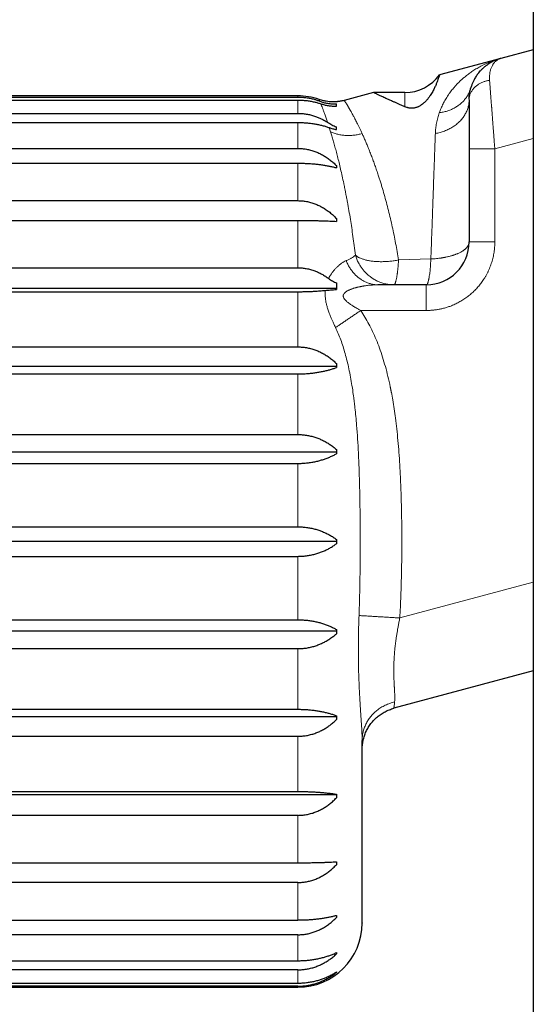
# Model space of a CAD drawing. Header units: millimetres. Extents: x 8 to 945, y 12 to 444.
# Tile 36 of 40: x 722 to 734, y 383 to 406. Entities that reach past the tile are written whole.
import ezdxf

# ---------------------------------------------------------------- set-up
doc = ezdxf.new("R2010")
doc.units = ezdxf.units.MM

msp = doc.modelspace()

# ---------------------------------------------------------------- linework, layer by layer
at = {"color": 7, "linetype": 'Continuous', "lineweight": 30}
for p, q in [((734.102, 418.038), (734.102, 366.5)), ((733.343, 405.274), (731.912, 404.891)), ((734.102, 405.478), (733.343, 405.274)), ((728.602, 404.4), (711.602, 404.4)), ((711.602, 404.373), (728.602, 404.373)), ((730.37, 404.478), (729.684, 404.294)), ((731.102, 404.478), (730.37, 404.478)), ((711.602, 404.301), (728.602, 404.301)), ((711.602, 403.992), (728.602, 403.992)), ((711.602, 403.779), (728.602, 403.779)), ((729.502, 403.613), (729.502, 403.677)), ((711.602, 403.174), (728.602, 403.174)), ((732.602, 403.166), (732.602, 400.992)), ((711.602, 402.83), (728.602, 402.83)), ((729.502, 402.772), (729.502, 402.722)), ((711.602, 401.955), (728.602, 401.955)), ((711.602, 401.494), (728.602, 401.494)), ((729.502, 401.539), (729.502, 401.472)), ((711.602, 400.388), (728.602, 400.388)), ((730.48, 399.992), (730.466, 399.993)), ((730.48, 399.992), (730.468, 399.992)), ((731.602, 399.992), (730.48, 399.992)), ((729.502, 399.907), (710.472, 399.907)), ((711.602, 399.831), (728.602, 399.831)), ((711.602, 398.542), (728.602, 398.542)), ((729.502, 398.154), (729.502, 398.062)), ((729.502, 398.088), (710.472, 398.088)), ((711.602, 397.913), (728.602, 397.913)), ((711.602, 396.498), (728.602, 396.498)), ((729.502, 396.09), (710.472, 396.09)), ((711.602, 395.824), (728.602, 395.824)), ((711.602, 394.344), (728.602, 394.344)), ((729.502, 394), (710.472, 394)), ((711.602, 393.656), (728.602, 393.656)), ((711.602, 392.176), (728.602, 392.176)), ((729.502, 391.91), (710.472, 391.91)), ((711.602, 391.502), (728.602, 391.502)), ((734.102, 390.984), (730.843, 390.111)), ((729.502, 389.912), (710.472, 389.912)), ((711.602, 390.087), (728.602, 390.087)), ((729.502, 389.938), (729.502, 389.846)), ((711.602, 389.458), (728.602, 389.458)), ((730.102, 389.373), (730.102, 389.378)), ((730.102, 389.373), (730.102, 389.359)), ((730.103, 389.186), (730.104, 389.206)), ((730.102, 389.147), (730.102, 389.165)), ((729.502, 388.093), (710.472, 388.093)), ((711.602, 388.169), (728.602, 388.169)), ((729.502, 388.104), (729.502, 388.023)), ((728.602, 387.612), (711.602, 387.612)), ((711.602, 386.506), (728.602, 386.506)), ((729.502, 386.528), (729.502, 386.461)), ((728.602, 386.045), (711.602, 386.045)), ((711.602, 385.17), (728.602, 385.17)), ((729.502, 385.278), (729.502, 385.228)), ((728.602, 384.826), (711.602, 384.826)), ((729.502, 384.41), (729.502, 384.379)), ((711.602, 384.221), (728.602, 384.221)), ((728.602, 384.008), (711.602, 384.008)), ((711.602, 383.699), (728.602, 383.699)), ((728.602, 383.627), (711.602, 383.627)), ((711.602, 383.6), (728.602, 383.6))]:
    msp.add_line(p, q, dxfattribs=at)
at = {"color": 252, "linetype": 'Continuous', "lineweight": 0}
for p, q in [((728.602, 404.373), (728.602, 404.4)), ((731.102, 404.145), (731.102, 404.478)), ((728.602, 403.992), (728.602, 404.301)), ((728.602, 403.174), (728.602, 403.779)), ((729.366, 403.563), (729.336, 403.659)), ((733.202, 403.166), (734.102, 403.407)), ((733.202, 400.992), (733.202, 403.166)), ((728.602, 401.955), (728.602, 402.83)), ((728.602, 400.388), (728.602, 401.494)), ((732.602, 400.992), (733.202, 400.992)), ((730.954, 400.571), (731.709, 400.595)), ((731.602, 399.992), (731.602, 399.392)), ((728.602, 398.542), (728.602, 399.831)), ((730.07, 399.392), (731.602, 399.392)), ((728.602, 396.498), (728.602, 397.913)), ((728.602, 394.344), (728.602, 395.824)), ((728.602, 392.176), (728.602, 393.656)), ((734.102, 393.054), (730.982, 392.218)), ((728.602, 390.087), (728.602, 391.502)), ((728.602, 388.169), (728.602, 389.458)), ((728.602, 386.506), (728.602, 387.612)), ((728.602, 385.17), (728.602, 386.045)), ((728.602, 384.221), (728.602, 384.826)), ((728.602, 383.699), (728.602, 384.008)), ((728.602, 383.6), (728.602, 383.627))]:
    msp.add_line(p, q, dxfattribs=at)
at = {"color": 7, "linetype": 'Continuous', "lineweight": 30, "flags": 128}
for points in [[(729.502, 396.149), (729.502, 396.136), (729.502, 396.124), (729.502, 396.112), (729.502, 396.1), (729.502, 396.088), (729.502, 396.076), (729.502, 396.063), (729.502, 396.051)], [(729.502, 394.05), (729.502, 394.037), (729.502, 394.025), (729.502, 394.012), (729.502, 394), (729.502, 393.988), (729.502, 393.975), (729.502, 393.963), (729.502, 393.95)], [(729.502, 391.949), (729.502, 391.937), (729.502, 391.924), (729.502, 391.912), (729.502, 391.9), (729.502, 391.888), (729.502, 391.876), (729.502, 391.864), (729.502, 391.851)], [(729.502, 383.961), (729.502, 383.959), (729.502, 383.958), (729.502, 383.957), (729.502, 383.955), (729.502, 383.954), (729.502, 383.953), (729.502, 383.951), (729.502, 383.95)]]:
    msp.add_lwpolyline(points, dxfattribs=at)
at = {"color": 7, "linetype": 'Continuous', "lineweight": 30}
for centre, radius, start, end in [((731.102, 405.478), 1, 270, 324.0275), ((728.602, 402.9), 1.5, 70.6986, 90), ((731.602, 400.992), 1, 270, 0), ((728.602, 385.1), 1.5, 270, 0)]:
    msp.add_arc(centre, radius, start, end, dxfattribs=at)
for points, knots in [([(733.343, 405.274), (733.335, 405.272), (733.318, 405.267), (733.29, 405.258), (733.265, 405.25), (733.239, 405.24), (733.204, 405.226), (733.162, 405.207), (733.113, 405.181), (733.079, 405.161), (733.063, 405.15)], [0, 0, 0, 0, 0.104813, 0.1965956, 0.278726, 0.3688723, 0.4672057, 0.6469418, 0.8259246, 1, 1, 1, 1]), ([(732.791, 404.893), (732.794, 404.898), (732.802, 404.908), (732.813, 404.923), (732.833, 404.948), (732.863, 404.983), (732.907, 405.028), (732.958, 405.074), (733.013, 405.118), (733.053, 405.144), (733.072, 405.156)], [0, 0, 0, 0, 0.04368, 0.094624, 0.145872, 0.289673, 0.450694, 0.628945, 0.824432, 1, 1, 1, 1]), ([(731.912, 404.89), (731.912, 404.89), (731.912, 404.89), (731.908, 404.878), (731.901, 404.856), (731.89, 404.824), (731.875, 404.781), (731.855, 404.728), (731.834, 404.676), (731.813, 404.628), (731.796, 404.59), (731.775, 404.549), (731.752, 404.505), (731.726, 404.459), (731.696, 404.411), (731.66, 404.359), (731.624, 404.314), (731.591, 404.277), (731.563, 404.249), (731.531, 404.22), (731.497, 404.194), (731.462, 404.171), (731.431, 404.154), (731.401, 404.14), (731.374, 404.13), (731.345, 404.122), (731.317, 404.116), (731.291, 404.113), (731.262, 404.111), (731.231, 404.112), (731.199, 404.116), (731.172, 404.122), (731.138, 404.131), (731.117, 404.139), (731.102, 404.145)], [0, 0, 0, 0, 0.050675, 0.122619, 0.194694, 0.267174, 0.339796, 0.412469, 0.485312, 0.52202, 0.558756, 0.595589, 0.632461, 0.668795, 0.705191, 0.741859, 0.77868, 0.796849, 0.815075, 0.833584, 0.852276, 0.865226, 0.878422, 0.886948, 0.895675, 0.904219, 0.913091, 0.920581, 0.928244, 0.940401, 0.952883, 0.964499, 0.976201, 1, 1, 1, 1]), ([(732.792, 404.895), (732.784, 404.884), (732.767, 404.859), (732.742, 404.818), (732.715, 404.77), (732.688, 404.714), (732.661, 404.649), (732.646, 404.6), (732.638, 404.574)], [0, 0, 0, 0, 0.138271, 0.283063, 0.436207, 0.605154, 0.792677, 1, 1, 1, 1]), ([(732.603, 404.321), (732.603, 404.343), (732.604, 404.393), (732.614, 404.47), (732.627, 404.536), (732.639, 404.575), (732.643, 404.587)], [0, 0, 0, 0, 0.245017, 0.544524, 0.853167, 1, 1, 1, 1]), ([(728.602, 404.373), (728.634, 404.373), (728.697, 404.371), (728.792, 404.361), (728.887, 404.345), (728.973, 404.325), (729.048, 404.302), (729.091, 404.286), (729.113, 404.278)], [0, 0, 0, 0, 0.179233, 0.35847, 0.543188, 0.727919, 0.863714, 1, 1, 1, 1]), ([(731.102, 404.145), (731.078, 404.155), (731.029, 404.176), (730.96, 404.207), (730.894, 404.236), (730.824, 404.267), (730.752, 404.299), (730.686, 404.329), (730.631, 404.354), (730.585, 404.375), (730.544, 404.395), (730.507, 404.412), (730.475, 404.427), (730.447, 404.441), (730.423, 404.452), (730.401, 404.462), (730.383, 404.471), (730.373, 404.476), (730.369, 404.478), (730.37, 404.477), (730.37, 404.477)], [0, 0, 0, 0, 0.052946, 0.105934, 0.159051, 0.212214, 0.28388, 0.355663, 0.410144, 0.464626, 0.51933, 0.574033, 0.626987, 0.679993, 0.733163, 0.786387, 0.858297, 0.930346, 0.985146, 1, 1, 1, 1]), ([(728.602, 404.301), (728.634, 404.301), (728.698, 404.3), (728.793, 404.292), (728.888, 404.279), (728.978, 404.261), (729.062, 404.24), (729.112, 404.224), (729.138, 404.216)], [0, 0, 0, 0, 0.170888, 0.341779, 0.517941, 0.694114, 0.846675, 1, 1, 1, 1]), ([(729.685, 404.294), (729.668, 404.29), (729.636, 404.282), (729.593, 404.274), (729.559, 404.269), (729.531, 404.265), (729.495, 404.262), (729.451, 404.26), (729.392, 404.26), (729.331, 404.264), (729.278, 404.271), (729.236, 404.278), (729.198, 404.286), (729.15, 404.298), (729.116, 404.31), (729.098, 404.316)], [0, 0, 0, 0, 0.092416, 0.165825, 0.220225, 0.26388, 0.308433, 0.398177, 0.488266, 0.602904, 0.708698, 0.753802, 0.818596, 0.903346, 1, 1, 1, 1]), ([(729.113, 404.278), (729.142, 404.267), (729.201, 404.246), (729.28, 404.228), (729.346, 404.218), (729.397, 404.213), (729.45, 404.211), (729.485, 404.212), (729.502, 404.213)], [0, 0, 0, 0, 0.2397883, 0.4828862, 0.6105206, 0.7387727, 0.8690269, 1, 1, 1, 1]), ([(729.138, 404.216), (729.165, 404.207), (729.22, 404.19), (729.31, 404.173), (729.404, 404.161), (729.469, 404.16), (729.502, 404.16)], [0, 0, 0, 0, 0.24046, 0.484284, 0.739913, 1, 1, 1, 1]), ([(729.502, 404.16), (729.502, 404.17), (729.502, 404.19), (729.502, 404.205), (729.502, 404.213)], [0, 0, 0, 0, 0.4998607, 1, 1, 1, 1]), ([(732.602, 404.308), (732.602, 404.285), (732.602, 404.238), (732.602, 404.161), (732.602, 404.079), (732.602, 403.991), (732.602, 403.898), (732.602, 403.8), (732.602, 403.699), (732.602, 403.596), (732.602, 403.491), (732.602, 403.385), (732.602, 403.276), (732.602, 403.203), (732.602, 403.166)], [0, 0, 0, 0, 0.083388, 0.166049, 0.248463, 0.331115, 0.414485, 0.499041, 0.583002, 0.666171, 0.748998, 0.831944, 0.915462, 1, 1, 1, 1]), ([(728.602, 403.992), (728.635, 403.991), (728.701, 403.99), (728.799, 403.977), (728.897, 403.958), (728.989, 403.931), (729.073, 403.9), (729.149, 403.866), (729.224, 403.828), (729.272, 403.798), (729.295, 403.783)], [0, 0, 0, 0, 0.132116, 0.264235, 0.400685, 0.537145, 0.651763, 0.766388, 0.88319, 1, 1, 1, 1]), ([(728.602, 403.779), (728.635, 403.779), (728.701, 403.778), (728.801, 403.772), (728.9, 403.761), (728.995, 403.747), (729.086, 403.73), (729.173, 403.709), (729.257, 403.686), (729.309, 403.668), (729.336, 403.659)], [0, 0, 0, 0, 0.124274, 0.249563, 0.377992, 0.507466, 0.628746, 0.750791, 0.875053, 1, 1, 1, 1]), ([(729.295, 403.783), (729.312, 403.773), (729.344, 403.753), (729.395, 403.725), (729.447, 403.699), (729.484, 403.685), (729.502, 403.677)], [0, 0, 0, 0, 0.248228, 0.497082, 0.748107, 1, 1, 1, 1]), ([(729.336, 403.659), (729.362, 403.65), (729.414, 403.633), (729.473, 403.62), (729.502, 403.613)], [0, 0, 0, 0, 0.49638, 1, 1, 1, 1]), ([(728.602, 403.174), (728.635, 403.173), (728.702, 403.171), (728.801, 403.158), (728.901, 403.136), (728.997, 403.105), (729.09, 403.067), (729.179, 403.022), (729.265, 402.97), (729.348, 402.911), (729.428, 402.845), (729.477, 402.796), (729.502, 402.772)], [0, 0, 0, 0, 0.097172, 0.195144, 0.29559, 0.396858, 0.494014, 0.591815, 0.691489, 0.791739, 0.895608, 1, 1, 1, 1]), ([(728.602, 402.83), (728.635, 402.829), (728.702, 402.829), (728.801, 402.825), (728.901, 402.819), (728.997, 402.811), (729.09, 402.801), (729.179, 402.789), (729.265, 402.775), (729.348, 402.759), (729.428, 402.741), (729.477, 402.728), (729.502, 402.722)], [0, 0, 0, 0, 0.097172, 0.195144, 0.29559, 0.396858, 0.494014, 0.591815, 0.691489, 0.791739, 0.895608, 1, 1, 1, 1]), ([(728.602, 401.955), (728.635, 401.954), (728.702, 401.952), (728.801, 401.938), (728.901, 401.915), (728.997, 401.884), (729.09, 401.844), (729.179, 401.798), (729.265, 401.744), (729.348, 401.683), (729.428, 401.615), (729.477, 401.564), (729.502, 401.539)], [0, 0, 0, 0, 0.097172, 0.195144, 0.29559, 0.396858, 0.494014, 0.591815, 0.691489, 0.791739, 0.895608, 1, 1, 1, 1]), ([(728.602, 401.494), (728.635, 401.494), (728.702, 401.494), (728.801, 401.493), (728.901, 401.492), (728.997, 401.49), (729.09, 401.488), (729.179, 401.486), (729.265, 401.483), (729.348, 401.48), (729.428, 401.476), (729.477, 401.474), (729.502, 401.472)], [0, 0, 0, 0, 0.097172, 0.195144, 0.29559, 0.396858, 0.494014, 0.591815, 0.691489, 0.791739, 0.895608, 1, 1, 1, 1]), ([(728.602, 400.388), (728.635, 400.387), (728.701, 400.386), (728.8, 400.372), (728.899, 400.35), (728.993, 400.319), (729.081, 400.283), (729.164, 400.241), (729.244, 400.193), (729.295, 400.157), (729.321, 400.138)], [0, 0, 0, 0, 0.12694, 0.2549102, 0.3860665, 0.5182816, 0.637048, 0.7564997, 0.8779413, 1, 1, 1, 1]), ([(729.321, 400.138), (729.335, 400.128), (729.363, 400.108), (729.407, 400.081), (729.454, 400.056), (729.486, 400.042), (729.502, 400.035)], [0, 0, 0, 0, 0.2475229, 0.49606, 0.7475642, 1, 1, 1, 1]), ([(729.502, 400.035), (729.502, 400.01), (729.502, 399.96), (729.502, 399.907), (729.502, 399.881)], [0, 0, 0, 0, 0.499875, 1, 1, 1, 1]), ([(730.468, 399.992), (730.468, 399.992), (730.467, 399.993), (730.466, 399.993), (730.466, 399.993)], [0, 0, 0, 0, 0.498738, 1, 1, 1, 1]), ([(728.602, 399.831), (728.634, 399.831), (728.699, 399.831), (728.797, 399.834), (728.894, 399.837), (728.98, 399.841), (729.054, 399.846), (729.118, 399.851), (729.181, 399.856), (729.221, 399.86), (729.241, 399.862)], [0, 0, 0, 0, 0.142855, 0.286832, 0.434276, 0.582871, 0.686296, 0.790073, 0.894875, 1, 1, 1, 1]), ([(729.241, 399.862), (729.261, 399.864), (729.302, 399.868), (729.366, 399.873), (729.433, 399.878), (729.479, 399.88), (729.502, 399.881)], [0, 0, 0, 0, 0.247315, 0.495726, 0.747356, 1, 1, 1, 1]), ([(728.602, 398.542), (728.635, 398.541), (728.702, 398.54), (728.801, 398.527), (728.901, 398.505), (728.997, 398.476), (729.09, 398.439), (729.179, 398.396), (729.265, 398.345), (729.348, 398.288), (729.428, 398.224), (729.477, 398.177), (729.502, 398.154)], [0, 0, 0, 0, 0.097172, 0.195144, 0.29559, 0.396858, 0.494014, 0.591815, 0.691489, 0.791739, 0.895608, 1, 1, 1, 1]), ([(728.602, 397.913), (728.635, 397.914), (728.702, 397.914), (728.801, 397.919), (728.901, 397.927), (728.997, 397.939), (729.09, 397.953), (729.179, 397.97), (729.265, 397.989), (729.348, 398.011), (729.428, 398.035), (729.477, 398.053), (729.502, 398.062)], [0, 0, 0, 0, 0.097172, 0.195144, 0.29559, 0.396858, 0.494014, 0.591815, 0.691489, 0.791739, 0.895608, 1, 1, 1, 1]), ([(728.602, 396.498), (728.635, 396.497), (728.702, 396.496), (728.801, 396.484), (728.901, 396.465), (728.997, 396.438), (729.09, 396.405), (729.179, 396.366), (729.265, 396.321), (729.348, 396.269), (729.428, 396.212), (729.477, 396.17), (729.502, 396.149)], [0, 0, 0, 0, 0.097172, 0.195144, 0.29559, 0.396858, 0.494014, 0.591815, 0.691489, 0.791739, 0.895608, 1, 1, 1, 1]), ([(728.602, 395.824), (728.635, 395.825), (728.702, 395.826), (728.801, 395.833), (728.901, 395.846), (728.997, 395.863), (729.09, 395.885), (729.179, 395.91), (729.265, 395.939), (729.348, 395.973), (729.428, 396.01), (729.477, 396.037), (729.502, 396.051)], [0, 0, 0, 0, 0.097172, 0.195144, 0.29559, 0.396858, 0.494014, 0.591815, 0.691489, 0.791739, 0.895608, 1, 1, 1, 1]), ([(728.602, 394.344), (728.635, 394.344), (728.702, 394.342), (728.801, 394.332), (728.901, 394.316), (728.997, 394.294), (729.09, 394.266), (729.179, 394.233), (729.265, 394.195), (729.348, 394.152), (729.428, 394.103), (729.477, 394.068), (729.502, 394.05)], [0, 0, 0, 0, 0.097172, 0.195144, 0.29559, 0.396858, 0.494014, 0.591815, 0.691488, 0.791739, 0.895608, 1, 1, 1, 1]), ([(728.602, 393.656), (728.635, 393.656), (728.702, 393.658), (728.801, 393.668), (728.901, 393.684), (728.997, 393.706), (729.09, 393.734), (729.179, 393.767), (729.265, 393.805), (729.348, 393.848), (729.428, 393.897), (729.477, 393.932), (729.502, 393.95)], [0, 0, 0, 0, 0.097172, 0.195144, 0.29559, 0.396858, 0.494014, 0.591815, 0.691488, 0.791739, 0.895608, 1, 1, 1, 1]), ([(728.602, 392.176), (728.635, 392.175), (728.702, 392.174), (728.801, 392.167), (728.901, 392.154), (728.997, 392.137), (729.09, 392.115), (729.179, 392.09), (729.265, 392.061), (729.348, 392.027), (729.428, 391.99), (729.477, 391.963), (729.502, 391.949)], [0, 0, 0, 0, 0.097172, 0.195144, 0.29559, 0.396858, 0.494014, 0.591815, 0.691489, 0.791739, 0.895608, 1, 1, 1, 1]), ([(728.602, 391.502), (728.635, 391.503), (728.702, 391.504), (728.801, 391.516), (728.901, 391.535), (728.997, 391.562), (729.09, 391.595), (729.179, 391.634), (729.265, 391.679), (729.348, 391.731), (729.428, 391.788), (729.477, 391.83), (729.502, 391.851)], [0, 0, 0, 0, 0.097172, 0.195144, 0.29559, 0.396858, 0.494014, 0.591815, 0.691489, 0.791739, 0.895608, 1, 1, 1, 1]), ([(728.602, 390.087), (728.635, 390.086), (728.702, 390.086), (728.801, 390.081), (728.901, 390.073), (728.997, 390.061), (729.09, 390.047), (729.179, 390.03), (729.265, 390.011), (729.348, 389.989), (729.428, 389.965), (729.477, 389.947), (729.502, 389.938)], [0, 0, 0, 0, 0.097172, 0.195144, 0.29559, 0.396858, 0.494014, 0.591815, 0.691489, 0.791739, 0.895608, 1, 1, 1, 1]), ([(728.602, 389.458), (728.635, 389.459), (728.702, 389.46), (728.801, 389.473), (728.901, 389.495), (728.997, 389.524), (729.09, 389.561), (729.179, 389.604), (729.265, 389.655), (729.348, 389.712), (729.428, 389.776), (729.477, 389.823), (729.502, 389.846)], [0, 0, 0, 0, 0.097172, 0.195144, 0.29559, 0.396858, 0.494014, 0.591815, 0.691489, 0.791739, 0.895608, 1, 1, 1, 1]), ([(730.102, 386.19), (730.102, 386.244), (730.102, 386.352), (730.102, 386.528), (730.102, 386.713), (730.102, 386.908), (730.102, 387.114), (730.102, 387.329), (730.102, 387.554), (730.102, 387.788), (730.102, 388.03), (730.102, 388.28), (730.102, 388.538), (730.102, 388.803), (730.102, 389.076), (730.102, 389.264), (730.102, 389.359)], [0, 0, 0, 0, 0.0716637, 0.1430829, 0.2143568, 0.2855854, 0.3568688, 0.4283071, 0.4999993, 0.5716635, 0.6430828, 0.7143568, 0.7855854, 0.8568689, 0.9283073, 1, 1, 1, 1]), ([(728.602, 388.169), (728.635, 388.169), (728.702, 388.169), (728.801, 388.166), (728.901, 388.163), (728.997, 388.158), (729.09, 388.152), (729.179, 388.144), (729.265, 388.136), (729.348, 388.126), (729.428, 388.116), (729.477, 388.108), (729.502, 388.104)], [0, 0, 0, 0, 0.097172, 0.195144, 0.29559, 0.396858, 0.494014, 0.591815, 0.691489, 0.791739, 0.895608, 1, 1, 1, 1]), ([(728.602, 387.612), (728.635, 387.613), (728.702, 387.614), (728.801, 387.628), (728.901, 387.651), (728.997, 387.682), (729.09, 387.721), (729.179, 387.767), (729.265, 387.82), (729.348, 387.881), (729.428, 387.948), (729.477, 387.998), (729.502, 388.023)], [0, 0, 0, 0, 0.097172, 0.195144, 0.29559, 0.396858, 0.494014, 0.591815, 0.691489, 0.791739, 0.895608, 1, 1, 1, 1]), ([(728.602, 386.506), (728.635, 386.506), (728.702, 386.506), (728.801, 386.507), (728.901, 386.508), (728.997, 386.51), (729.09, 386.512), (729.179, 386.514), (729.265, 386.517), (729.348, 386.52), (729.428, 386.524), (729.477, 386.526), (729.502, 386.528)], [0, 0, 0, 0, 0.097172, 0.195144, 0.29559, 0.396858, 0.494014, 0.591815, 0.691489, 0.791739, 0.895608, 1, 1, 1, 1]), ([(728.602, 386.045), (728.635, 386.046), (728.702, 386.048), (728.801, 386.062), (728.901, 386.085), (728.997, 386.116), (729.09, 386.156), (729.179, 386.202), (729.265, 386.256), (729.348, 386.317), (729.428, 386.385), (729.477, 386.436), (729.502, 386.461)], [0, 0, 0, 0, 0.097172, 0.195144, 0.29559, 0.396858, 0.494014, 0.591815, 0.691489, 0.791739, 0.895608, 1, 1, 1, 1]), ([(730.102, 385.101), (730.102, 385.1), (730.102, 385.1), (730.102, 385.105), (730.102, 385.115), (730.102, 385.131), (730.102, 385.152), (730.102, 385.179), (730.102, 385.213), (730.102, 385.253), (730.102, 385.3), (730.102, 385.352), (730.102, 385.411), (730.102, 385.475), (730.102, 385.544), (730.102, 385.632), (730.102, 385.741), (730.102, 385.877), (730.102, 386.026), (730.102, 386.135), (730.102, 386.19)], [0, 0, 0, 0, 0.021771, 0.070843, 0.119921, 0.169036, 0.218217, 0.267495, 0.320243, 0.372907, 0.425521, 0.478124, 0.530752, 0.583441, 0.636228, 0.686591, 0.764938, 0.843208, 0.921522, 1, 1, 1, 1]), ([(728.602, 385.17), (728.635, 385.171), (728.702, 385.171), (728.801, 385.175), (728.901, 385.181), (728.997, 385.189), (729.09, 385.199), (729.179, 385.211), (729.265, 385.225), (729.348, 385.241), (729.428, 385.259), (729.477, 385.272), (729.502, 385.278)], [0, 0, 0, 0, 0.097172, 0.195144, 0.29559, 0.396858, 0.494014, 0.591815, 0.691489, 0.791739, 0.895608, 1, 1, 1, 1]), ([(728.602, 384.826), (728.634, 384.827), (728.698, 384.828), (728.793, 384.841), (728.889, 384.861), (728.981, 384.889), (729.069, 384.924), (729.157, 384.966), (729.247, 385.018), (729.337, 385.081), (729.423, 385.151), (729.476, 385.202), (729.502, 385.228)], [0, 0, 0, 0, 0.093393, 0.187495, 0.283788, 0.380809, 0.471344, 0.56241, 0.670031, 0.778398, 0.888882, 1, 1, 1, 1]), ([(728.602, 384.221), (728.635, 384.221), (728.702, 384.222), (728.801, 384.228), (728.901, 384.239), (728.997, 384.253), (729.09, 384.271), (729.179, 384.292), (729.265, 384.317), (729.348, 384.345), (729.428, 384.375), (729.477, 384.398), (729.502, 384.41)], [0, 0, 0, 0, 0.097172, 0.195144, 0.29559, 0.396858, 0.494014, 0.591815, 0.691489, 0.791739, 0.895608, 1, 1, 1, 1]), ([(728.602, 384.008), (728.635, 384.009), (728.702, 384.01), (728.801, 384.023), (728.901, 384.043), (728.997, 384.071), (729.09, 384.107), (729.179, 384.148), (729.265, 384.196), (729.348, 384.251), (729.428, 384.312), (729.477, 384.356), (729.502, 384.379)], [0, 0, 0, 0, 0.097172, 0.195144, 0.29559, 0.396858, 0.494014, 0.591815, 0.691489, 0.791739, 0.895608, 1, 1, 1, 1]), ([(728.602, 383.699), (728.635, 383.699), (728.702, 383.7), (728.801, 383.709), (728.901, 383.723), (728.997, 383.743), (729.09, 383.768), (729.179, 383.798), (729.265, 383.831), (729.348, 383.87), (729.428, 383.913), (729.477, 383.945), (729.502, 383.961)], [0, 0, 0, 0, 0.097172, 0.195144, 0.29559, 0.396858, 0.494014, 0.591815, 0.691488, 0.791739, 0.895608, 1, 1, 1, 1]), ([(728.602, 383.627), (728.635, 383.627), (728.702, 383.629), (728.801, 383.64), (728.901, 383.657), (728.997, 383.682), (729.09, 383.713), (729.179, 383.749), (729.265, 383.791), (729.348, 383.838), (729.428, 383.891), (729.477, 383.931), (729.502, 383.95)], [0, 0, 0, 0, 0.097172, 0.195144, 0.29559, 0.396858, 0.494014, 0.591815, 0.691488, 0.791739, 0.895608, 1, 1, 1, 1])]:
    msp.add_open_spline(points, degree=3, knots=knots, dxfattribs=at)
at = {"color": 252, "linetype": 'Continuous', "lineweight": 0}
for points, knots in [([(733.343, 405.274), (733.329, 405.27), (733.302, 405.261), (733.265, 405.241), (733.233, 405.218), (733.207, 405.193), (733.185, 405.169), (733.171, 405.15), (733.163, 405.138), (733.159, 405.132), (733.155, 405.126), (733.151, 405.12), (733.148, 405.114), (733.135, 405.091), (733.115, 405.049), (733.095, 404.981), (733.082, 404.911), (733.076, 404.84), (733.079, 404.79), (733.08, 404.765)], [0, 0, 0, 0, 0.09181, 0.176879, 0.255206, 0.326796, 0.384223, 0.436437, 0.449252, 0.461709, 0.473809, 0.485551, 0.496937, 0.507966, 0.619006, 0.723605, 0.821876, 0.913953, 1, 1, 1, 1]), ([(733.311, 405.265), (733.292, 405.26), (733.247, 405.247), (733.176, 405.223), (733.102, 405.195), (733.043, 405.171), (732.999, 405.152), (732.967, 405.137), (732.937, 405.123), (732.907, 405.108), (732.873, 405.091), (732.816, 405.06), (732.739, 405.015), (732.648, 404.955), (732.565, 404.895), (732.502, 404.844), (732.456, 404.805), (732.425, 404.778), (732.395, 404.75), (732.366, 404.721), (732.337, 404.693), (732.31, 404.665), (732.283, 404.636), (732.253, 404.601), (732.219, 404.561), (732.183, 404.515), (732.146, 404.467), (732.1, 404.401), (732.048, 404.316), (731.993, 404.215), (731.945, 404.112), (731.918, 404.041), (731.905, 404.006)], [0, 0, 0, 0, 0.030288, 0.07525, 0.117142, 0.155964, 0.175074, 0.193342, 0.210768, 0.227352, 0.246742, 0.269849, 0.32958, 0.386167, 0.43961, 0.489914, 0.511544, 0.532888, 0.553945, 0.574715, 0.5952, 0.6154, 0.635315, 0.654945, 0.685219, 0.714794, 0.743672, 0.776977, 0.835317, 0.891916, 0.946801, 1, 1, 1, 1]), ([(732.64, 404.581), (732.631, 404.553), (732.613, 404.498), (732.574, 404.42), (732.526, 404.346), (732.469, 404.278), (732.403, 404.215), (732.331, 404.161), (732.254, 404.114), (732.173, 404.075), (732.087, 404.044), (731.998, 404.02), (731.936, 404.011), (731.905, 404.006)], [0, 0, 0, 0, 0.093332, 0.186663, 0.279993, 0.373324, 0.466656, 0.559989, 0.647991, 0.735993, 0.823995, 0.911997, 1, 1, 1, 1]), ([(733.08, 404.765), (733.055, 404.761), (733.006, 404.751), (732.935, 404.728), (732.869, 404.698), (732.808, 404.662), (732.753, 404.62), (732.703, 404.57), (732.66, 404.512), (732.627, 404.447), (732.606, 404.379), (732.604, 404.332), (732.602, 404.308)], [0, 0, 0, 0, 0.0933479, 0.18669, 0.2800299, 0.3733727, 0.4667193, 0.5600674, 0.6700526, 0.7800324, 0.8900125, 1, 1, 1, 1]), ([(733.08, 404.765), (733.082, 404.735), (733.087, 404.675), (733.095, 404.572), (733.103, 404.465), (733.111, 404.355), (733.117, 404.274), (733.121, 404.221), (733.123, 404.198), (733.125, 404.174), (733.127, 404.15), (733.129, 404.126), (733.131, 404.102), (733.132, 404.078), (733.136, 404.037), (733.14, 403.976), (733.147, 403.891), (733.154, 403.797), (733.161, 403.699), (733.169, 403.6), (733.176, 403.501), (733.185, 403.395), (733.193, 403.283), (733.199, 403.206), (733.202, 403.166)], [0, 0, 0, 0, 0.0766078, 0.1559227, 0.2379518, 0.3089636, 0.381899, 0.3964545, 0.4110844, 0.4257887, 0.4405675, 0.4554207, 0.4703485, 0.4853508, 0.5004276, 0.5448257, 0.5943796, 0.6490896, 0.7089559, 0.7605639, 0.8154724, 0.8736812, 0.9351905, 1, 1, 1, 1]), ([(729.113, 404.278), (729.109, 404.287), (729.102, 404.304), (729.097, 404.316), (729.097, 404.315), (729.098, 404.315)], [0, 0, 0, 0, 0.400085, 0.800112, 1, 1, 1, 1]), ([(729.295, 403.783), (729.284, 403.817), (729.261, 403.885), (729.23, 403.973), (729.202, 404.05), (729.177, 404.116), (729.155, 404.172), (729.144, 404.201), (729.138, 404.216)], [0, 0, 0, 0, 0.175465, 0.347445, 0.515908, 0.680832, 0.8422, 1, 1, 1, 1]), ([(729.686, 404.294), (729.686, 404.294), (729.685, 404.295), (729.687, 404.292), (729.692, 404.284), (729.701, 404.27), (729.716, 404.247), (729.737, 404.213), (729.758, 404.179), (729.775, 404.151), (729.784, 404.135), (729.794, 404.117), (729.804, 404.1), (729.814, 404.084), (729.823, 404.068), (729.833, 404.051), (729.846, 404.028), (729.863, 403.998), (729.885, 403.959), (729.908, 403.915), (729.933, 403.869), (729.957, 403.822), (729.992, 403.753), (730.039, 403.657), (730.081, 403.568), (730.102, 403.523)], [0, 0, 0, 0, 0.0098833, 0.0635293, 0.1184329, 0.1745984, 0.2498942, 0.3273592, 0.4070009, 0.4308845, 0.4549579, 0.4792212, 0.5028196, 0.5216089, 0.54113, 0.561383, 0.5823679, 0.6196534, 0.6590468, 0.7005484, 0.7441582, 0.7830644, 0.8210287, 0.9105125, 1, 1, 1, 1]), ([(731.813, 403.522), (731.849, 403.53), (731.923, 403.544), (732.028, 403.579), (732.128, 403.622), (732.221, 403.674), (732.306, 403.735), (732.382, 403.802), (732.448, 403.876), (732.503, 403.956), (732.547, 404.04), (732.579, 404.128), (732.599, 404.217), (732.601, 404.278), (732.602, 404.308)], [0, 0, 0, 0, 0.083337, 0.166669, 0.249999, 0.333329, 0.416663, 0.5, 0.583336, 0.66667, 0.750001, 0.833331, 0.916663, 1, 1, 1, 1]), ([(731.813, 403.522), (731.815, 403.563), (731.82, 403.645), (731.839, 403.766), (731.866, 403.888), (731.892, 403.966), (731.905, 404.006)], [0, 0, 0, 0, 0.236819, 0.482218, 0.736515, 1, 1, 1, 1]), ([(729.366, 403.563), (729.376, 403.531), (729.396, 403.465), (729.427, 403.358), (729.46, 403.243), (729.493, 403.118), (729.528, 402.984), (729.564, 402.842), (729.6, 402.69), (729.637, 402.528), (729.663, 402.404), (729.68, 402.323), (729.687, 402.291), (729.694, 402.257), (729.701, 402.224), (729.707, 402.189), (729.714, 402.155), (729.725, 402.099), (729.741, 402.02), (729.765, 401.889), (729.795, 401.723), (729.828, 401.525), (729.859, 401.323), (729.889, 401.119), (729.918, 400.905), (729.936, 400.757), (729.945, 400.681)], [0, 0, 0, 0, 0.051276, 0.103862, 0.157743, 0.212905, 0.26933, 0.32596, 0.383773, 0.442746, 0.502859, 0.513894, 0.525006, 0.536196, 0.547463, 0.558807, 0.570227, 0.581724, 0.61373, 0.646306, 0.705872, 0.767199, 0.823413, 0.880971, 0.939845, 1, 1, 1, 1]), ([(730.102, 403.523), (730.071, 403.514), (730.009, 403.497), (729.913, 403.481), (729.818, 403.474), (729.722, 403.475), (729.629, 403.484), (729.537, 403.502), (729.449, 403.527), (729.394, 403.551), (729.366, 403.563)], [0, 0, 0, 0, 0.125, 0.25, 0.375, 0.5, 0.625, 0.75, 0.875, 1, 1, 1, 1]), ([(730.102, 403.523), (730.115, 403.494), (730.141, 403.437), (730.18, 403.348), (730.217, 403.26), (730.249, 403.183), (730.275, 403.117), (730.296, 403.063), (730.317, 403.009), (730.339, 402.951), (730.368, 402.874), (730.402, 402.778), (730.442, 402.665), (730.472, 402.574), (730.495, 402.505), (730.509, 402.46), (730.524, 402.415), (730.538, 402.37), (730.552, 402.325), (730.579, 402.236), (730.618, 402.101), (730.669, 401.917), (730.717, 401.729), (730.764, 401.539), (730.807, 401.347), (730.848, 401.154), (730.886, 400.961), (730.921, 400.767), (730.943, 400.636), (730.954, 400.571)], [0, 0, 0, 0, 0.045046, 0.088096, 0.129151, 0.168211, 0.191743, 0.214487, 0.236443, 0.258836, 0.285119, 0.328158, 0.370242, 0.411373, 0.427271, 0.443023, 0.458628, 0.474086, 0.489398, 0.504564, 0.563486, 0.621522, 0.678681, 0.734969, 0.790397, 0.844006, 0.896803, 0.948798, 1, 1, 1, 1]), ([(731.709, 400.595), (731.712, 400.68), (731.718, 400.85), (731.727, 401.096), (731.735, 401.332), (731.743, 401.55), (731.75, 401.751), (731.755, 401.891), (731.758, 401.983), (731.76, 402.029), (731.761, 402.075), (731.763, 402.121), (731.765, 402.166), (731.768, 402.269), (731.774, 402.427), (731.781, 402.634), (731.788, 402.832), (731.795, 403.019), (731.801, 403.197), (731.807, 403.365), (731.811, 403.47), (731.813, 403.522)], [0, 0, 0, 0, 0.0746007, 0.1477162, 0.2193486, 0.2894998, 0.3500099, 0.4093761, 0.4247361, 0.4400178, 0.4552211, 0.4703462, 0.4853931, 0.5003617, 0.5746332, 0.6479324, 0.7202635, 0.7916311, 0.8620398, 0.9314944, 1, 1, 1, 1]), ([(731.602, 399.392), (731.631, 399.393), (731.689, 399.394), (731.775, 399.401), (731.86, 399.412), (731.944, 399.428), (732.027, 399.449), (732.11, 399.474), (732.199, 399.507), (732.292, 399.547), (732.389, 399.597), (732.481, 399.654), (732.57, 399.716), (732.654, 399.785), (732.734, 399.86), (732.809, 399.94), (732.878, 400.024), (732.932, 400.101), (732.975, 400.168), (733.007, 400.225), (733.037, 400.283), (733.065, 400.343), (733.097, 400.42), (733.132, 400.517), (733.163, 400.633), (733.186, 400.752), (733.2, 400.871), (733.201, 400.952), (733.202, 400.992)], [0, 0, 0, 0, 0.034509, 0.068776, 0.1029, 0.136983, 0.171124, 0.205425, 0.239985, 0.283602, 0.326835, 0.369888, 0.412965, 0.456269, 0.500003, 0.54362, 0.586854, 0.629907, 0.65574, 0.681626, 0.707609, 0.733732, 0.760038, 0.808274, 0.856112, 0.903827, 0.951698, 1, 1, 1, 1]), ([(732.602, 400.992), (732.602, 400.985), (732.601, 400.969), (732.596, 400.945), (732.587, 400.921), (732.574, 400.897), (732.558, 400.874), (732.541, 400.855), (732.527, 400.841), (732.518, 400.832), (732.508, 400.823), (732.496, 400.813), (732.484, 400.803), (732.47, 400.793), (732.445, 400.777), (732.406, 400.753), (732.362, 400.732), (732.33, 400.718), (732.312, 400.711), (732.294, 400.703), (732.274, 400.696), (732.254, 400.689), (732.232, 400.681), (732.194, 400.67), (732.137, 400.654), (732.08, 400.641), (732.042, 400.633), (732.025, 400.63), (732.007, 400.627), (731.988, 400.623), (731.967, 400.62), (731.945, 400.616), (731.922, 400.613), (731.887, 400.609), (731.839, 400.603), (731.776, 400.598), (731.732, 400.596), (731.709, 400.595)], [0, 0, 0, 0, 0.0382397, 0.0796174, 0.1249946, 0.162489, 0.2041272, 0.2499814, 0.2656038, 0.2819801, 0.299115, 0.3170117, 0.3356727, 0.3550993, 0.3752923, 0.4347566, 0.499992, 0.5163457, 0.5333327, 0.5509538, 0.5692098, 0.5881011, 0.6076281, 0.6277908, 0.6864997, 0.7500047, 0.761722, 0.7743085, 0.7877647, 0.8020912, 0.8172886, 0.8333572, 0.8502974, 0.8681093, 0.9082517, 0.9522174, 1, 1, 1, 1]), ([(729.729, 400.555), (729.751, 400.565), (729.794, 400.584), (729.851, 400.615), (729.902, 400.647), (729.931, 400.67), (729.945, 400.681)], [0, 0, 0, 0, 0.23867, 0.484811, 0.738558, 1, 1, 1, 1]), ([(729.945, 400.681), (729.956, 400.65), (729.977, 400.588), (730.017, 400.504), (730.061, 400.429), (730.107, 400.363), (730.153, 400.307), (730.2, 400.259), (730.244, 400.218), (730.28, 400.188), (730.309, 400.167), (730.33, 400.152), (730.351, 400.138), (730.373, 400.124), (730.395, 400.112), (730.417, 400.099), (730.451, 400.081), (730.499, 400.059), (730.572, 400.033), (730.655, 400.011), (730.748, 399.995), (730.81, 399.993), (730.841, 399.992)], [0, 0, 0, 0, 0.080531, 0.155948, 0.226201, 0.291271, 0.35116, 0.405886, 0.455483, 0.499994, 0.52171, 0.543273, 0.564683, 0.585941, 0.607049, 0.628008, 0.648818, 0.705284, 0.760674, 0.842614, 0.922331, 1, 1, 1, 1]), ([(729.321, 400.138), (729.33, 400.157), (729.351, 400.196), (729.385, 400.251), (729.424, 400.304), (729.467, 400.355), (729.515, 400.405), (729.567, 400.453), (729.622, 400.495), (729.676, 400.53), (729.711, 400.547), (729.729, 400.555)], [0, 0, 0, 0, 0.093391, 0.190462, 0.291387, 0.396316, 0.505373, 0.634388, 0.759656, 0.881433, 1, 1, 1, 1]), ([(730.466, 399.993), (730.445, 399.994), (730.398, 399.996), (730.325, 400.009), (730.249, 400.03), (730.176, 400.06), (730.104, 400.098), (730.037, 400.144), (729.973, 400.197), (729.913, 400.257), (729.858, 400.323), (729.809, 400.395), (729.765, 400.472), (729.741, 400.527), (729.729, 400.555)], [0, 0, 0, 0, 0.068655, 0.153322, 0.237989, 0.322656, 0.407324, 0.491993, 0.576662, 0.66133, 0.745997, 0.830664, 0.915331, 1, 1, 1, 1]), ([(730.841, 399.992), (730.844, 399.993), (730.85, 399.994), (730.86, 400.003), (730.868, 400.016), (730.876, 400.032), (730.882, 400.049), (730.888, 400.067), (730.893, 400.087), (730.899, 400.107), (730.903, 400.128), (730.908, 400.15), (730.912, 400.175), (730.917, 400.201), (730.921, 400.227), (730.924, 400.253), (730.928, 400.279), (730.931, 400.305), (730.934, 400.334), (730.938, 400.366), (730.941, 400.401), (730.944, 400.435), (730.947, 400.469), (730.949, 400.503), (730.952, 400.537), (730.953, 400.559), (730.954, 400.571)], [0, 0, 0, 0, 0.070724, 0.136602, 0.197631, 0.253817, 0.300194, 0.344451, 0.386588, 0.426603, 0.464502, 0.500293, 0.540825, 0.579565, 0.616512, 0.651672, 0.685059, 0.716702, 0.746641, 0.787552, 0.826489, 0.863609, 0.899146, 0.933423, 0.966865, 1, 1, 1, 1]), ([(731.602, 399.992), (731.606, 399.993), (731.613, 399.995), (731.624, 400.008), (731.634, 400.028), (731.643, 400.056), (731.65, 400.08), (731.655, 400.099), (731.657, 400.11), (731.659, 400.121), (731.661, 400.132), (731.664, 400.144), (731.667, 400.165), (731.673, 400.198), (731.681, 400.25), (731.688, 400.308), (731.694, 400.371), (731.699, 400.437), (731.704, 400.512), (731.707, 400.566), (731.709, 400.595)], [0, 0, 0, 0, 0.07744, 0.157132, 0.239161, 0.309934, 0.382446, 0.401734, 0.421143, 0.440675, 0.46033, 0.480107, 0.500008, 0.560557, 0.630176, 0.708913, 0.773978, 0.844192, 0.919541, 1, 1, 1, 1]), ([(730.468, 399.992), (730.456, 399.992), (730.427, 399.992), (730.393, 399.991), (730.367, 399.989), (730.353, 399.988), (730.34, 399.987), (730.326, 399.986), (730.312, 399.985), (730.297, 399.984), (730.269, 399.981), (730.23, 399.977), (730.184, 399.971), (730.148, 399.965), (730.123, 399.961), (730.106, 399.958), (730.093, 399.956), (730.076, 399.953), (730.054, 399.948), (730.027, 399.942), (730.001, 399.936), (729.976, 399.93), (729.954, 399.924), (729.93, 399.917), (729.905, 399.91), (729.877, 399.9), (729.849, 399.891), (729.822, 399.88), (729.798, 399.869), (729.775, 399.859), (729.755, 399.848), (729.731, 399.833), (729.705, 399.814), (729.681, 399.789), (729.666, 399.763), (729.659, 399.735), (729.663, 399.707), (729.673, 399.682), (729.686, 399.663), (729.697, 399.647), (729.711, 399.631), (729.731, 399.612), (729.758, 399.588), (729.794, 399.56), (729.836, 399.531), (729.879, 399.503), (729.923, 399.476), (729.967, 399.451), (730.016, 399.422), (730.052, 399.403), (730.07, 399.392)], [0, 0, 0, 0, 0.025187, 0.063924, 0.073257, 0.082824, 0.092624, 0.102658, 0.112925, 0.123426, 0.134161, 0.173968, 0.207321, 0.23422, 0.250158, 0.262465, 0.271141, 0.277526, 0.298545, 0.318504, 0.337404, 0.355246, 0.371741, 0.387369, 0.408084, 0.427783, 0.449917, 0.470629, 0.489932, 0.507843, 0.524379, 0.539568, 0.569687, 0.595931, 0.619026, 0.640026, 0.661069, 0.683764, 0.696138, 0.709345, 0.723481, 0.738627, 0.76431, 0.793512, 0.826342, 0.86288, 0.891421, 0.923782, 0.959973, 1, 1, 1, 1]), ([(729.483, 398.993), (729.476, 399.008), (729.461, 399.037), (729.441, 399.079), (729.424, 399.116), (729.408, 399.15), (729.394, 399.181), (729.378, 399.216), (729.362, 399.257), (729.344, 399.303), (729.326, 399.352), (729.305, 399.413), (729.282, 399.485), (729.262, 399.566), (729.247, 399.644), (729.239, 399.72), (729.236, 399.792), (729.239, 399.839), (729.241, 399.862)], [0, 0, 0, 0, 0.051365, 0.098193, 0.140475, 0.178206, 0.211388, 0.247504, 0.296396, 0.348421, 0.403626, 0.462051, 0.556901, 0.649114, 0.739087, 0.827249, 0.914059, 1, 1, 1, 1]), ([(729.483, 398.993), (729.503, 399.006), (729.542, 399.033), (729.608, 399.078), (729.678, 399.125), (729.751, 399.176), (729.828, 399.228), (729.908, 399.282), (729.988, 399.337), (730.043, 399.374), (730.07, 399.392)], [0, 0, 0, 0, 0.125, 0.25, 0.375, 0.5, 0.625, 0.75, 0.875, 1, 1, 1, 1]), ([(730.982, 392.218), (730.987, 392.303), (730.996, 392.476), (731.008, 392.74), (731.017, 393.013), (731.023, 393.275), (731.027, 393.525), (731.029, 393.76), (731.029, 393.999), (731.029, 394.265), (731.026, 394.55), (731.02, 394.852), (731.013, 395.113), (731.005, 395.333), (730.999, 395.467), (730.995, 395.552), (730.993, 395.587), (730.991, 395.621), (730.989, 395.656), (730.987, 395.691), (730.985, 395.725), (730.983, 395.759), (730.976, 395.879), (730.963, 396.079), (730.94, 396.358), (730.913, 396.625), (730.883, 396.871), (730.852, 397.096), (730.82, 397.295), (730.796, 397.428), (730.782, 397.499), (730.778, 397.518), (730.775, 397.537), (730.771, 397.556), (730.767, 397.575), (730.763, 397.593), (730.744, 397.687), (730.707, 397.852), (730.647, 398.083), (730.581, 398.304), (730.51, 398.514), (730.433, 398.712), (730.351, 398.899), (730.263, 399.073), (730.171, 399.238), (730.103, 399.342), (730.07, 399.392)], [0, 0, 0, 0, 0.034735, 0.07077, 0.108109, 0.146755, 0.178039, 0.210134, 0.243041, 0.275989, 0.318658, 0.359888, 0.399683, 0.425163, 0.450021, 0.45483, 0.459616, 0.464378, 0.469116, 0.47383, 0.47852, 0.483186, 0.487829, 0.527451, 0.565553, 0.602145, 0.637239, 0.666893, 0.695409, 0.71957, 0.722228, 0.724875, 0.727512, 0.730137, 0.732752, 0.735356, 0.737949, 0.771814, 0.804432, 0.835841, 0.866086, 0.895215, 0.922792, 0.949404, 0.975116, 1, 1, 1, 1]), ([(730.03, 392.275), (730.035, 392.434), (730.046, 392.754), (730.054, 393.238), (730.058, 393.725), (730.059, 394.195), (730.055, 394.645), (730.051, 394.968), (730.046, 395.184), (730.043, 395.294), (730.041, 395.405), (730.037, 395.515), (730.034, 395.626), (730.027, 395.811), (730.016, 396.068), (729.998, 396.394), (729.977, 396.678), (729.956, 396.919), (729.941, 397.07), (729.93, 397.167), (729.925, 397.212), (729.919, 397.256), (729.914, 397.301), (729.908, 397.345), (729.903, 397.389), (729.889, 397.487), (729.867, 397.637), (729.833, 397.837), (729.795, 398.028), (729.753, 398.211), (729.708, 398.385), (729.658, 398.55), (729.605, 398.706), (729.548, 398.853), (729.504, 398.947), (729.483, 398.993)], [0, 0, 0, 0, 0.070429, 0.141336, 0.212915, 0.285199, 0.34836, 0.410964, 0.427285, 0.44358, 0.45985, 0.476098, 0.492326, 0.508537, 0.557858, 0.606008, 0.653038, 0.683485, 0.713476, 0.720147, 0.726796, 0.733423, 0.740028, 0.746611, 0.753172, 0.759712, 0.790697, 0.820633, 0.849526, 0.877383, 0.904216, 0.929584, 0.953991, 0.977455, 1, 1, 1, 1]), ([(730.03, 392.275), (730.028, 392.203), (730.023, 392.058), (730.017, 391.843), (730.015, 391.63), (730.014, 391.419), (730.016, 391.211), (730.02, 391.006), (730.026, 390.806), (730.034, 390.611), (730.044, 390.422), (730.054, 390.241), (730.065, 390.07), (730.076, 389.907), (730.086, 389.754), (730.095, 389.612), (730.101, 389.484), (730.102, 389.408), (730.102, 389.373)], [0, 0, 0, 0, 0.063645, 0.127326, 0.191066, 0.254886, 0.318809, 0.382855, 0.447045, 0.511398, 0.575561, 0.63903, 0.701836, 0.764015, 0.825608, 0.88666, 0.94722, 1, 1, 1, 1]), ([(730.982, 392.218), (730.947, 392.22), (730.877, 392.225), (730.773, 392.231), (730.671, 392.237), (730.573, 392.243), (730.479, 392.248), (730.391, 392.253), (730.309, 392.258), (730.235, 392.263), (730.169, 392.267), (730.113, 392.27), (730.065, 392.273), (730.042, 392.274), (730.03, 392.275)], [0, 0, 0, 0, 0.083336, 0.166668, 0.249999, 0.333331, 0.416665, 0.5, 0.583335, 0.666669, 0.750001, 0.833332, 0.916664, 1, 1, 1, 1]), ([(730.982, 392.218), (730.976, 392.186), (730.963, 392.121), (730.945, 392.026), (730.929, 391.935), (730.914, 391.847), (730.901, 391.762), (730.89, 391.682), (730.878, 391.592), (730.867, 391.492), (730.858, 391.383), (730.851, 391.295), (730.848, 391.228), (730.846, 391.179), (730.844, 391.132), (730.843, 391.085), (730.842, 391.025), (730.842, 390.952), (730.843, 390.866), (730.846, 390.789), (730.849, 390.722), (730.851, 390.681), (730.852, 390.655), (730.853, 390.644), (730.853, 390.633), (730.854, 390.622), (730.855, 390.61), (730.855, 390.599), (730.856, 390.589), (730.857, 390.576), (730.858, 390.559), (730.859, 390.536), (730.86, 390.514), (730.861, 390.494), (730.862, 390.476), (730.863, 390.458), (730.864, 390.439), (730.865, 390.419), (730.866, 390.39), (730.866, 390.354), (730.866, 390.316), (730.864, 390.284), (730.862, 390.266), (730.861, 390.258)], [0, 0, 0, 0, 0.04014, 0.078937, 0.116396, 0.152523, 0.187324, 0.220807, 0.25298, 0.299961, 0.346695, 0.393213, 0.415079, 0.436908, 0.458702, 0.480465, 0.5022, 0.543119, 0.586473, 0.632281, 0.663869, 0.696537, 0.703081, 0.709668, 0.716296, 0.722966, 0.729679, 0.736433, 0.743229, 0.750067, 0.760681, 0.775351, 0.794077, 0.804961, 0.816859, 0.82977, 0.843696, 0.858635, 0.874589, 0.911508, 0.944715, 0.974212, 1, 1, 1, 1]), ([(730.102, 389.359), (730.103, 389.391), (730.105, 389.457), (730.123, 389.554), (730.151, 389.649), (730.189, 389.741), (730.238, 389.829), (730.297, 389.911), (730.367, 389.989), (730.448, 390.062), (730.541, 390.128), (730.642, 390.184), (730.749, 390.228), (730.824, 390.248), (730.861, 390.258)], [0, 0, 0, 0, 0.080007, 0.160009, 0.24001, 0.320011, 0.400014, 0.48002, 0.560026, 0.648023, 0.736016, 0.824008, 0.912002, 1, 1, 1, 1]), ([(730.861, 390.258), (730.859, 390.239), (730.855, 390.203), (730.85, 390.162), (730.846, 390.132), (730.844, 390.114), (730.844, 390.112), (730.843, 390.111)], [0, 0, 0, 0, 0.2029125, 0.4042009, 0.6040311, 0.8025731, 1, 1, 1, 1])]:
    msp.add_open_spline(points, degree=3, knots=knots, dxfattribs=at)
for points in [[(733.202, 403.166), (733.176, 403.166), (733.124, 403.166), (733.046, 403.166), (732.972, 403.166), (732.901, 403.166), (732.836, 403.166), (732.777, 403.166), (732.725, 403.166), (732.681, 403.166), (732.646, 403.166), (732.621, 403.166), (732.605, 403.166), (732.603, 403.166), (732.602, 403.166)], [(729.945, 400.681), (729.961, 400.67), (729.992, 400.647), (730.05, 400.617), (730.116, 400.591), (730.19, 400.57), (730.27, 400.552), (730.358, 400.54), (730.45, 400.533), (730.547, 400.53), (730.646, 400.533), (730.748, 400.54), (730.851, 400.553), (730.919, 400.565), (730.954, 400.571)]]:
    msp.add_open_spline(points, degree=3, dxfattribs=at)
at = {"color": 7, "linetype": 'Continuous', "lineweight": 30}
msp.add_open_spline([(730.102, 389.145), (730.103, 389.181), (730.106, 389.254), (730.124, 389.362), (730.153, 389.467), (730.194, 389.568), (730.246, 389.665), (730.307, 389.755), (730.378, 389.838), (730.458, 389.912), (730.546, 389.978), (730.64, 390.033), (730.739, 390.079), (730.809, 390.1), (730.843, 390.111)], degree=3, dxfattribs=at)

doc.saveas('drawing.dxf')
